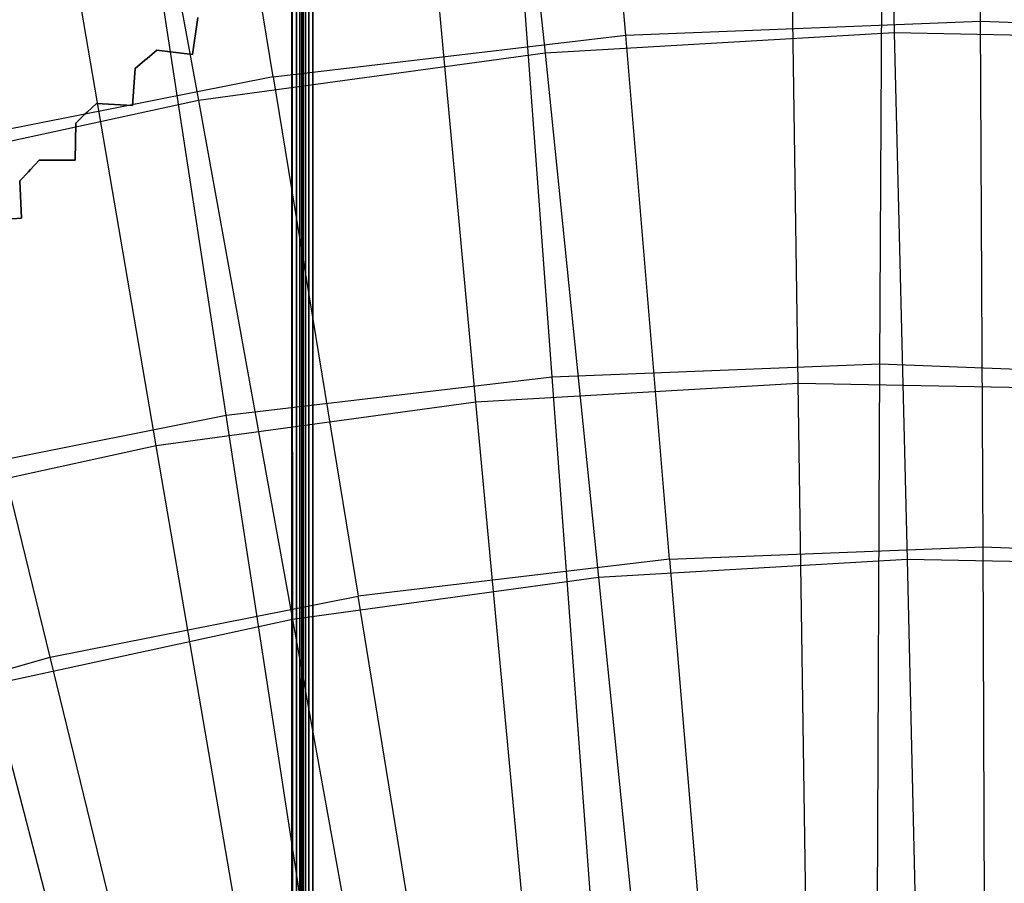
# Model space of a CAD drawing. Extents: x 0.05 to 6.09, y -3 to 3.03.
# Tile 94 of 124: x 2.73 to 3.1, y 1.39 to 1.71. Entities that reach past the tile are written whole.
import ezdxf

# ---------------------------------------------------------------- set-up
doc = ezdxf.new("R2010")
doc.units = 0
doc.header["$MEASUREMENT"] = 0
doc.layers.get('0').update_dxf_attribs({"color": 13, "linetype": 'CONTINUOUS'})

# ---------------------------------------------------------------- blocks, each defined once
blk = doc.blocks.new('PROFILE_SNOW_BALL_PLAFON_P')
at = {"color": 0}
for p, q in [((2.83595, 1.83555, 7.55367), (2.83477, -0.57438, 7.55211)), ((2.83595, 1.83555, 7.55367), (2.83477, -0.57438, 7.55211)), ((2.83595, -0.57571, 7.55367), (2.83595, 1.83555, 7.55367)), ((2.83595, 1.83555, 7.55367), (2.83625, -0.57605, 7.55519)), ((2.83595, 1.83555, 7.55367), (2.83625, -0.57605, 7.55519)), ((2.83595, -0.57571, 7.55367), (2.83595, 1.83555, 7.55367)), ((2.83625, -0.57605, 7.95874), (2.83625, 1.8359, 7.95874)), ((2.83625, -0.57605, 7.95874), (2.83625, 1.8359, 7.95874)), ((2.83625, 1.83589, 7.55512), (2.83625, -0.57605, 7.55519)), ((2.83625, 1.83589, 7.55512), (2.83625, -0.57605, 7.55519)), ((2.83655, -0.57605, 7.96024), (2.83655, 1.8359, 7.96024)), ((2.83655, -0.57605, 7.96024), (2.83655, 1.8359, 7.96024)), ((2.83741, -0.57605, 7.96152), (2.83741, 1.8359, 7.96152)), ((2.83741, -0.57605, 7.96152), (2.83741, 1.8359, 7.96152)), ((2.83868, -0.57605, 7.96237), (2.83868, 1.8359, 7.96237)), ((2.83868, -0.57605, 7.96237), (2.83868, 1.8359, 7.96237)), ((2.84019, 1.8359, 7.96267), (2.84019, -0.57605, 7.96267)), ((2.84019, 1.8359, 7.96267), (2.84019, -0.57605, 7.96267)), ((2.83232, -0.57156, 7.55126), (2.83232, 1.8314, 7.55126)), ((2.83232, 1.8314, 7.55126), (2.83367, -0.57312, 7.55149)), ((2.83232, 1.8314, 7.55126), (2.83367, -0.57312, 7.55149)), ((2.83232, -0.57156, 7.55126), (2.83232, 1.8314, 7.55126)), ((2.83402, 1.83337, 7.55164), (2.83367, -0.57312, 7.55149)), ((2.83402, 1.83337, 7.55164), (2.83367, -0.57312, 7.55149)), ((2.83477, -0.57438, 7.55211), (2.83402, 1.83337, 7.55164)), ((2.83477, -0.57438, 7.55211), (2.83402, 1.83337, 7.55164)), ((2.83527, 1.83479, 7.55259), (2.83477, -0.57438, 7.55211)), ((2.83527, 1.83479, 7.55259), (2.83477, -0.57438, 7.55211)), ((2.83625, 0.92087, 7.57486), (2.83625, 1.74371, 7.57486)), ((2.83625, 1.74371, 7.67959), (2.83625, 0.92087, 7.67959)), ((2.83625, 0.92087, 7.57486), (2.83625, 1.74371, 7.57486)), ((2.83625, 1.74371, 7.67959), (2.83625, 0.92087, 7.67959)), ((2.83655, 1.7422, 7.57637), (2.83655, 0.92238, 7.57637)), ((2.83655, 1.7422, 7.57637), (2.83655, 0.92238, 7.57637)), ((2.83655, 0.92238, 7.67808), (2.83655, 1.7422, 7.67808)), ((2.83655, 0.92238, 7.67808), (2.83655, 1.7422, 7.67808)), ((2.83741, 1.74093, 7.57765), (2.83741, 0.92366, 7.57765)), ((2.83741, 1.74093, 7.57765), (2.83741, 0.92366, 7.57765)), ((2.83741, 0.92366, 7.6768), (2.83741, 1.74093, 7.6768)), ((2.83741, 0.92366, 7.6768), (2.83741, 1.74093, 7.6768)), ((2.83868, 1.74007, 7.5785), (2.83868, 0.92451, 7.5785)), ((2.83868, 1.74007, 7.5785), (2.83868, 0.92451, 7.5785)), ((2.83868, 0.92451, 7.67595), (2.83868, 1.74007, 7.67595)), ((2.83868, 0.92451, 7.67595), (2.83868, 1.74007, 7.67595)), ((2.84019, 1.73977, 7.5788), (2.84019, 0.92481, 7.5788)), ((2.84019, 0.92481, 7.67565), (2.84019, 1.73977, 7.67565)), ((2.84019, 1.73977, 7.5788), (2.84019, 0.92481, 7.5788)), ((2.84019, 0.92481, 7.67565), (2.84019, 1.73977, 7.67565)), ((2.79502, 1.6989, 6.63931), (2.79695, 1.71275, 6.63931)), ((2.79695, 1.71275, 6.28498), (2.79502, 1.6989, 6.28498)), ((2.79502, 1.6989, 6.63931), (2.79695, 1.71275, 6.63931)), ((2.79695, 1.71275, 6.28498), (2.79502, 1.6989, 6.28498)), ((2.77793, 1.69742, 6.63931), (2.78156, 1.70046, 6.63931)), ((2.78156, 1.70046, 6.28498), (2.77793, 1.69742, 6.28498)), ((2.77793, 1.69742, 6.63931), (2.78156, 1.70046, 6.63931)), ((2.78156, 1.70046, 6.28498), (2.77793, 1.69742, 6.28498)), ((2.78156, 1.70046, 6.28498), (2.78156, 1.70046, 6.63931)), ((2.78156, 1.70046, 6.63931), (2.79502, 1.6989, 6.63931)), ((2.79502, 1.6989, 6.28498), (2.78156, 1.70046, 6.28498)), ((2.78156, 1.70046, 6.28498), (2.78156, 1.70046, 6.63931)), ((2.78156, 1.70046, 6.63931), (2.79502, 1.6989, 6.63931)), ((2.79502, 1.6989, 6.28498), (2.78156, 1.70046, 6.28498)), ((2.79502, 1.6989, 6.28498), (2.79502, 1.6989, 6.63931)), ((2.79502, 1.6989, 6.28498), (2.79502, 1.6989, 6.63931)), ((2.77348, 1.69362, 6.63931), (2.77707, 1.69669, 6.63931)), ((2.77707, 1.69669, 6.28498), (2.77348, 1.69362, 6.28498)), ((2.77348, 1.69362, 6.63931), (2.77707, 1.69669, 6.63931)), ((2.77707, 1.69669, 6.28498), (2.77348, 1.69362, 6.28498)), ((2.77793, 1.69742, 6.28498), (2.77707, 1.69669, 6.28498)), ((2.77707, 1.69669, 6.63931), (2.77793, 1.69742, 6.63931)), ((2.77707, 1.69669, 6.63931), (2.77793, 1.69742, 6.63931)), ((2.77793, 1.69742, 6.28498), (2.77707, 1.69669, 6.28498)), ((2.77707, 1.69669, 6.63931), (2.77707, 1.69669, 6.28498)), ((2.77707, 1.69669, 6.63931), (2.77707, 1.69669, 6.28498)), ((2.77793, 1.69742, 6.63931), (2.77793, 1.69742, 6.28498)), ((2.77793, 1.69742, 6.63931), (2.77793, 1.69742, 6.28498)), ((2.77238, 1.67968, 6.63931), (2.77348, 1.69362, 6.63931)), ((2.77348, 1.69362, 6.28498), (2.77238, 1.67968, 6.28498)), ((2.77238, 1.67968, 6.63931), (2.77348, 1.69362, 6.63931)), ((2.77348, 1.69362, 6.28498), (2.77238, 1.67968, 6.28498)), ((2.77348, 1.69362, 6.28498), (2.77348, 1.69362, 6.63931)), ((2.77348, 1.69362, 6.28498), (2.77348, 1.69362, 6.63931)), ((2.75541, 1.67719, 6.63931), (2.75885, 1.68044, 6.63931)), ((2.75885, 1.68044, 6.28498), (2.75541, 1.67719, 6.28498)), ((2.75541, 1.67719, 6.63931), (2.75885, 1.68044, 6.63931)), ((2.75885, 1.68044, 6.28498), (2.75541, 1.67719, 6.28498)), ((2.75885, 1.68044, 6.28498), (2.75885, 1.68044, 6.63931)), ((2.75885, 1.68044, 6.63931), (2.77238, 1.67968, 6.63931)), ((2.77238, 1.67968, 6.28498), (2.75885, 1.68044, 6.28498)), ((2.75885, 1.68044, 6.28498), (2.75885, 1.68044, 6.63931)), ((2.75885, 1.68044, 6.63931), (2.77238, 1.67968, 6.63931)), ((2.77238, 1.67968, 6.28498), (2.75885, 1.68044, 6.28498)), ((2.77238, 1.67968, 6.28498), (2.77238, 1.67968, 6.63931)), ((2.77238, 1.67968, 6.28498), (2.77238, 1.67968, 6.63931)), ((2.7512, 1.67313, 6.63931), (2.75459, 1.67641, 6.63931)), ((2.75459, 1.67641, 6.28498), (2.7512, 1.67313, 6.28498)), ((2.7512, 1.67313, 6.63931), (2.75459, 1.67641, 6.63931)), ((2.75459, 1.67641, 6.28498), (2.7512, 1.67313, 6.28498)), ((2.75541, 1.67719, 6.28498), (2.75459, 1.67641, 6.28498)), ((2.75459, 1.67641, 6.63931), (2.75541, 1.67719, 6.63931)), ((2.75459, 1.67641, 6.63931), (2.75541, 1.67719, 6.63931)), ((2.75541, 1.67719, 6.28498), (2.75459, 1.67641, 6.28498)), ((2.75459, 1.67641, 6.63931), (2.75459, 1.67641, 6.28498)), ((2.75459, 1.67641, 6.63931), (2.75459, 1.67641, 6.28498)), ((2.75541, 1.67719, 6.63931), (2.75541, 1.67719, 6.28498)), ((2.75541, 1.67719, 6.63931), (2.75541, 1.67719, 6.28498)), ((2.75092, 1.65915, 6.63931), (2.7512, 1.67313, 6.63931)), ((2.7512, 1.67313, 6.28498), (2.75092, 1.65915, 6.28498)), ((2.75092, 1.65915, 6.63931), (2.7512, 1.67313, 6.63931)), ((2.7512, 1.67313, 6.28498), (2.75092, 1.65915, 6.28498)), ((2.7512, 1.67313, 6.28498), (2.7512, 1.67313, 6.63931)), ((2.7512, 1.67313, 6.28498), (2.7512, 1.67313, 6.63931)), ((2.73413, 1.65566, 6.63931), (2.73737, 1.65911, 6.63931)), ((2.73737, 1.65911, 6.28498), (2.73413, 1.65566, 6.28498)), ((2.73413, 1.65566, 6.63931), (2.73737, 1.65911, 6.63931)), ((2.73737, 1.65911, 6.28498), (2.73413, 1.65566, 6.28498)), ((2.73737, 1.65911, 6.63931), (2.75092, 1.65915, 6.63931)), ((2.75092, 1.65915, 6.28498), (2.73737, 1.65911, 6.28498)), ((2.73737, 1.65911, 6.63931), (2.75092, 1.65915, 6.63931)), ((2.75092, 1.65915, 6.28498), (2.73737, 1.65911, 6.28498)), ((2.73737, 1.65911, 6.28498), (2.73737, 1.65911, 6.63931)), ((2.73737, 1.65911, 6.28498), (2.73737, 1.65911, 6.63931)), ((2.75092, 1.65915, 6.28498), (2.75092, 1.65915, 6.63931)), ((2.75092, 1.65915, 6.28498), (2.75092, 1.65915, 6.63931)), ((2.73016, 1.65135, 6.63931), (2.73336, 1.65483, 6.63931)), ((2.73336, 1.65483, 6.28498), (2.73016, 1.65135, 6.28498)), ((2.73016, 1.65135, 6.63931), (2.73336, 1.65483, 6.63931)), ((2.73336, 1.65483, 6.28498), (2.73016, 1.65135, 6.28498)), ((2.73413, 1.65566, 6.28498), (2.73336, 1.65483, 6.28498)), ((2.73336, 1.65483, 6.63931), (2.73413, 1.65566, 6.63931)), ((2.73336, 1.65483, 6.63931), (2.73413, 1.65566, 6.63931)), ((2.73413, 1.65566, 6.28498), (2.73336, 1.65483, 6.28498)), ((2.73336, 1.65483, 6.63931), (2.73336, 1.65483, 6.28498)), ((2.73336, 1.65483, 6.63931), (2.73336, 1.65483, 6.28498)), ((2.73413, 1.65566, 6.63931), (2.73413, 1.65566, 6.28498)), ((2.73413, 1.65566, 6.63931), (2.73413, 1.65566, 6.28498)), ((2.73016, 1.65135, 6.28498), (2.73016, 1.65135, 6.63931)), ((2.73071, 1.63738, 6.63931), (2.73016, 1.65135, 6.63931)), ((2.73016, 1.65135, 6.28498), (2.73016, 1.65135, 6.63931)), ((2.73016, 1.65135, 6.28498), (2.73071, 1.63738, 6.28498)), ((2.73071, 1.63738, 6.63931), (2.73016, 1.65135, 6.63931)), ((2.73016, 1.65135, 6.28498), (2.73071, 1.63738, 6.28498)), ((2.71719, 1.63654, 6.63931), (2.73071, 1.63738, 6.63931)), ((2.73071, 1.63738, 6.28498), (2.71719, 1.63654, 6.28498)), ((2.71719, 1.63654, 6.63931), (2.73071, 1.63738, 6.63931)), ((2.73071, 1.63738, 6.28498), (2.71719, 1.63654, 6.28498)), ((2.73071, 1.63738, 6.28498), (2.73071, 1.63738, 6.63931)), ((2.73071, 1.63738, 6.28498), (2.73071, 1.63738, 6.63931))]:
    blk.add_line(p, q, dxfattribs=at)
blk = doc.blocks.new('GRUPUJ_1')
at = {"color": 0}
for p, q in [((3.03655, 4.71601, 5.64838), (3.03544, 4.90261, 5.49926)), ((3.03655, 4.71601, 5.64838), (3.03544, 4.90261, 5.49926)), ((2.99945, 4.8992, 5.56874), (3.00416, 4.71161, 5.71315)), ((2.99945, 4.8992, 5.56874), (3.00416, 4.71161, 5.71315)), ((2.90324, 4.71077, 5.64937), (2.88749, 4.8968, 5.50035)), ((2.90324, 4.71077, 5.64937), (2.88749, 4.8968, 5.50035)), ((2.8537, 4.89071, 5.56982), (2.87293, 4.70396, 5.71412)), ((2.8537, 4.89071, 5.56982), (2.87293, 4.70396, 5.71412)), ((2.77076, 4.69509, 5.65035), (2.74046, 4.8794, 5.50144)), ((2.77076, 4.69509, 5.65035), (2.74046, 4.8794, 5.50144)), ((2.70905, 4.87095, 5.57089), (2.7427, 4.68617, 5.71508)), ((2.70905, 4.87095, 5.57089), (2.7427, 4.68617, 5.71508)), ((2.99876, 4.58727, 0.55355), (2.99979, 4.78117, 0.69305)), ((2.99876, 4.58727, 0.55355), (2.99979, 4.78117, 0.69305)), ((2.87555, 4.58243, 0.55446), (2.86138, 4.77573, 0.69408)), ((2.87555, 4.58243, 0.55446), (2.86138, 4.77573, 0.69408)), ((2.96799, 4.57987, 0.49206), (2.96521, 4.7745, 0.62688)), ((2.96799, 4.57987, 0.49206), (2.96521, 4.7745, 0.62688)), ((2.84697, 4.57282, 0.49296), (2.82912, 4.76658, 0.62789)), ((2.84697, 4.57282, 0.49296), (2.82912, 4.76658, 0.62789)), ((2.75311, 4.56794, 0.55537), (2.72381, 4.75945, 0.6951)), ((2.75311, 4.56794, 0.55537), (2.72381, 4.75945, 0.6951)), ((2.72685, 4.55641, 0.49385), (2.69405, 4.74813, 0.62889)), ((2.72685, 4.55641, 0.49385), (2.69405, 4.74813, 0.62889)), ((2.90324, 4.71077, 5.64937), (3.03655, 4.71601, 5.64838)), ((2.90324, 4.71077, 5.64937), (3.03655, 4.71601, 5.64838)), ((3.03754, 4.51852, 5.78274), (3.03655, 4.71601, 5.64838)), ((3.03754, 4.51852, 5.78274), (3.03655, 4.71601, 5.64838)), ((3.03655, 4.71601, 5.64838), (3.16985, 4.71077, 5.64739)), ((3.03655, 4.71601, 5.64838), (3.16985, 4.71077, 5.64739)), ((2.77076, 4.69509, 5.65035), (2.90324, 4.71077, 5.64937)), ((2.77076, 4.69509, 5.65035), (2.90324, 4.71077, 5.64937)), ((3.00416, 4.71161, 5.71315), (2.87293, 4.70396, 5.71412)), ((3.00416, 4.71161, 5.71315), (2.87293, 4.70396, 5.71412)), ((2.91973, 4.51389, 5.78361), (2.90324, 4.71077, 5.64937)), ((2.91973, 4.51389, 5.78361), (2.90324, 4.71077, 5.64937)), ((3.13558, 4.70906, 5.71217), (3.00416, 4.71161, 5.71315)), ((3.00416, 4.71161, 5.71315), (3.00896, 4.5137, 5.84305)), ((3.00416, 4.71161, 5.71315), (3.00896, 4.5137, 5.84305)), ((3.13558, 4.70906, 5.71217), (3.00416, 4.71161, 5.71315)), ((2.87293, 4.70396, 5.71412), (2.7427, 4.68617, 5.71508)), ((2.87293, 4.70396, 5.71412), (2.7427, 4.68617, 5.71508)), ((2.87293, 4.70396, 5.71412), (2.89306, 4.50695, 5.84391)), ((2.87293, 4.70396, 5.71412), (2.89306, 4.50695, 5.84391)), ((2.77076, 4.69509, 5.65035), (2.63991, 4.66907, 5.65132)), ((2.77076, 4.69509, 5.65035), (2.63991, 4.66907, 5.65132)), ((2.77076, 4.69509, 5.65035), (2.80265, 4.50003, 5.78448)), ((2.77076, 4.69509, 5.65035), (2.80265, 4.50003, 5.78448)), ((2.7427, 4.68617, 5.71508), (2.61423, 4.65835, 5.71604)), ((2.7427, 4.68617, 5.71508), (2.61423, 4.65835, 5.71604)), ((2.7427, 4.68617, 5.71508), (2.77803, 4.49124, 5.84476)), ((2.7427, 4.68617, 5.71508), (2.77803, 4.49124, 5.84476)), ((2.68701, 4.47703, 5.78534), (2.63991, 4.66907, 5.65132)), ((2.68701, 4.47703, 5.78534), (2.63991, 4.66907, 5.65132)), ((2.87555, 4.58243, 0.55446), (2.99876, 4.58727, 0.55355)), ((2.87555, 4.58243, 0.55446), (2.99876, 4.58727, 0.55355)), ((2.99784, 4.38325, 0.42933), (2.99876, 4.58727, 0.55355)), ((2.99784, 4.38325, 0.42933), (2.99876, 4.58727, 0.55355)), ((2.99876, 4.58727, 0.55355), (3.12196, 4.58243, 0.55263)), ((2.99876, 4.58727, 0.55355), (3.12196, 4.58243, 0.55263)), ((2.75311, 4.56794, 0.55537), (2.87555, 4.58243, 0.55446)), ((2.75311, 4.56794, 0.55537), (2.87555, 4.58243, 0.55446)), ((2.89064, 4.37904, 0.43013), (2.87555, 4.58243, 0.55446)), ((2.89064, 4.37904, 0.43013), (2.87555, 4.58243, 0.55446)), ((2.96799, 4.57987, 0.49206), (2.84697, 4.57282, 0.49296)), ((2.96799, 4.57987, 0.49206), (2.84697, 4.57282, 0.49296)), ((3.08919, 4.57752, 0.49116), (2.96799, 4.57987, 0.49206)), ((2.97106, 4.37566, 0.37225), (2.96799, 4.57987, 0.49206)), ((2.97106, 4.37566, 0.37225), (2.96799, 4.57987, 0.49206)), ((3.08919, 4.57752, 0.49116), (2.96799, 4.57987, 0.49206)), ((2.84697, 4.57282, 0.49296), (2.72685, 4.55641, 0.49385)), ((2.84697, 4.57282, 0.49296), (2.72685, 4.55641, 0.49385)), ((2.86585, 4.36953, 0.37303), (2.84697, 4.57282, 0.49296)), ((2.86585, 4.36953, 0.37303), (2.84697, 4.57282, 0.49296)), ((2.63218, 4.54389, 0.55626), (2.75311, 4.56794, 0.55537)), ((2.63218, 4.54389, 0.55626), (2.75311, 4.56794, 0.55537)), ((2.7841, 4.36643, 0.43092), (2.75311, 4.56794, 0.55537)), ((2.7841, 4.36643, 0.43092), (2.75311, 4.56794, 0.55537)), ((2.72685, 4.55641, 0.49385), (2.60837, 4.53075, 0.49473)), ((2.72685, 4.55641, 0.49385), (2.60837, 4.53075, 0.49473)), ((2.76143, 4.35527, 0.3738), (2.72685, 4.55641, 0.49385)), ((2.76143, 4.35527, 0.3738), (2.72685, 4.55641, 0.49385)), ((2.91973, 4.51389, 5.78361), (3.03754, 4.51852, 5.78274)), ((2.91973, 4.51389, 5.78361), (3.03754, 4.51852, 5.78274)), ((3.03842, 4.3113, 5.90154), (3.03754, 4.51852, 5.78274)), ((3.03842, 4.3113, 5.90154), (3.03754, 4.51852, 5.78274)), ((3.03754, 4.51852, 5.78274), (3.15535, 4.51389, 5.78186)), ((3.03754, 4.51852, 5.78274), (3.15535, 4.51389, 5.78186)), ((2.91973, 4.51389, 5.78361), (2.80265, 4.50003, 5.78448)), ((2.91973, 4.51389, 5.78361), (2.80265, 4.50003, 5.78448)), ((3.00896, 4.5137, 5.84305), (2.89306, 4.50695, 5.84391)), ((3.00896, 4.5137, 5.84305), (2.89306, 4.50695, 5.84391)), ((2.91973, 4.51389, 5.78361), (2.93687, 4.30731, 5.9023)), ((2.91973, 4.51389, 5.78361), (2.93687, 4.30731, 5.9023)), ((3.12503, 4.51145, 5.84219), (3.00896, 4.5137, 5.84305)), ((3.00896, 4.5137, 5.84305), (3.01383, 4.30659, 5.95771)), ((3.00896, 4.5137, 5.84305), (3.01383, 4.30659, 5.95771)), ((3.12503, 4.51145, 5.84219), (3.00896, 4.5137, 5.84305)), ((2.89306, 4.50695, 5.84391), (2.77803, 4.49124, 5.84476)), ((2.89306, 4.50695, 5.84391), (2.77803, 4.49124, 5.84476)), ((2.89306, 4.50695, 5.84391), (2.91396, 4.30077, 5.95846)), ((2.89306, 4.50695, 5.84391), (2.91396, 4.30077, 5.95846)), ((2.68701, 4.47703, 5.78534), (2.80265, 4.50003, 5.78448)), ((2.68701, 4.47703, 5.78534), (2.80265, 4.50003, 5.78448)), ((2.83594, 4.29536, 5.90305), (2.80265, 4.50003, 5.78448)), ((2.83594, 4.29536, 5.90305), (2.80265, 4.50003, 5.78448)), ((2.77803, 4.49124, 5.84476), (2.66457, 4.46666, 5.8456)), ((2.77803, 4.49124, 5.84476), (2.66457, 4.46666, 5.8456)), ((2.77803, 4.49124, 5.84476), (2.81485, 4.28723, 5.95919)), ((2.77803, 4.49124, 5.84476), (2.81485, 4.28723, 5.95919)), ((2.57353, 4.44503, 5.78618), (2.68701, 4.47703, 5.78534)), ((2.57353, 4.44503, 5.78618), (2.68701, 4.47703, 5.78534)), ((2.73626, 4.27553, 5.90379), (2.68701, 4.47703, 5.78534)), ((2.73626, 4.27553, 5.90379), (2.68701, 4.47703, 5.78534)), ((2.66457, 4.46666, 5.8456), (2.71709, 4.26606, 5.95992)), ((2.66457, 4.46666, 5.8456), (2.71709, 4.26606, 5.95992))]:
    blk.add_line(p, q, dxfattribs=at)
blk.add_blockref('PROFILE_SNOW_BALL_PLAFON_P', (-0.05452, 3.0046, -0.05645), dxfattribs=at)

msp = doc.modelspace()

# ---------------------------------------------------------------- block references
at = {"color": 0}
msp.add_blockref('GRUPUJ_1', (0.05452, -3.0046, 0.05645), dxfattribs=at)

doc.saveas('drawing.dxf')
